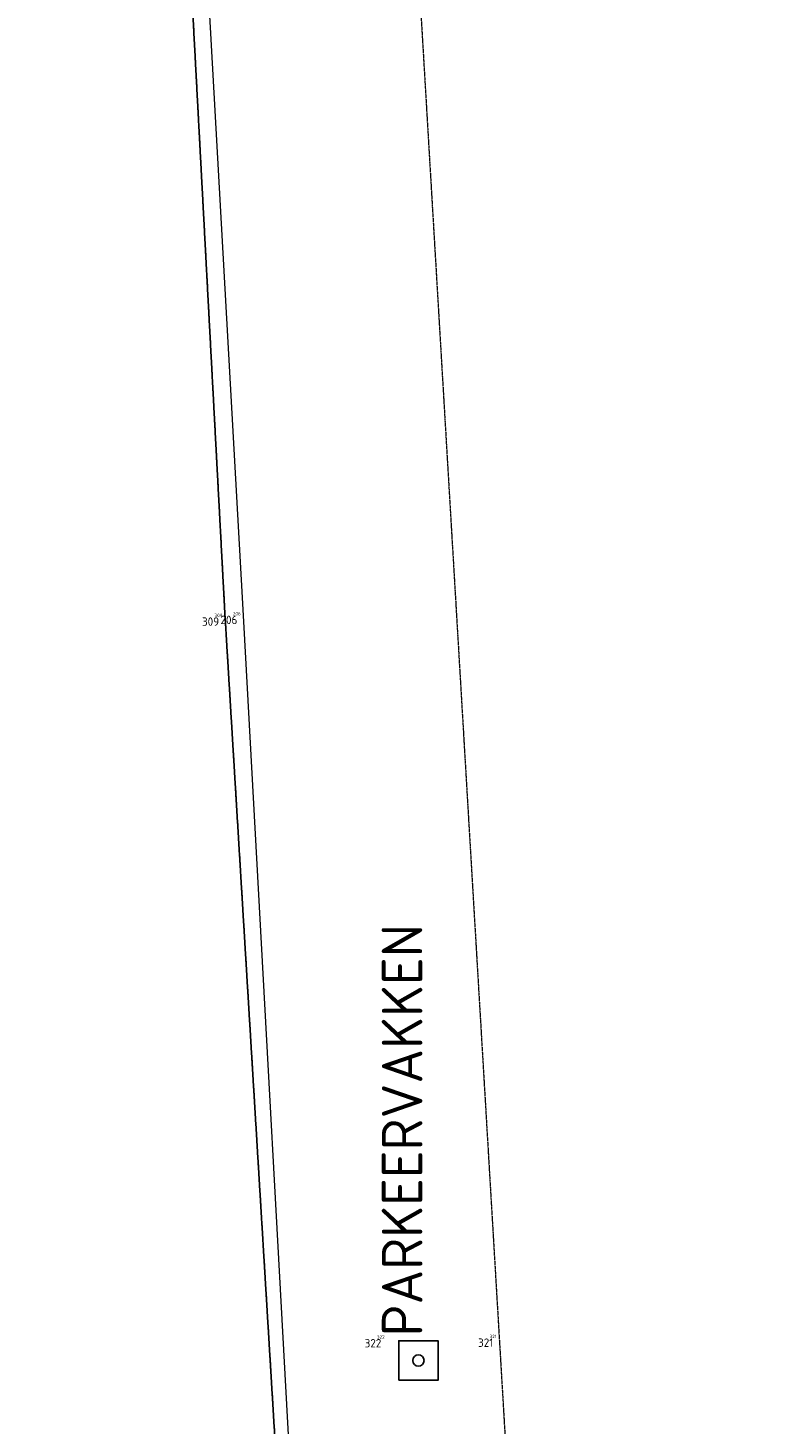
# Model space of a CAD drawing. Header units: millimetres. Extents: x 109167 to 931660, y 98993 to 321604.
# Tile 22 of 39: x 735315 to 742028, y 209606 to 222007. Entities that reach past the tile are written whole.
import ezdxf
from ezdxf.enums import TextEntityAlignment as Align

# ---------------------------------------------------------------- set-up
doc = ezdxf.new("R2010")
doc.units = ezdxf.units.MM
for name, pattern in [('AM-AS', [16, 10, -2, 2, -2]), ('JIS_08_15', [17.25, 15, -0.75, 0.75, -0.75]), ('XX-DASHDOT', [10, 3, -2, 0, -2, 3])]:
    doc.linetypes.add(name, pattern=pattern)
for name, color, linetype in [('- Plangrens ingemeten', 3, 'JIS_08_15'), ('B-ME-AL-SITUATIEMETING-S', 7, 'Continuous'), ('B-WE-AL-SITUATIEMETING-S', 7, 'Continuous'), ('X-XX-AL-MEETPUNT_DATA_PUNTNUMMER-T18', 7, 'Continuous')]:
    doc.layers.add(name, color=color, linetype=linetype)
for name, color, linetype, lineweight in [('B-WE-AM-AS_HULPLIJN-G', 130, 'AM-AS', 18), ('B-WE-VH-KANTOPSLUITING_ACHTERKANTBAND-G', 40, 'XX-DASHDOT', 18), ('B-WE-VH-KANTVERHARDING-G', 40, 'Continuous', 18), ('X-XX-AL-ORIENTATIE-S', 7, 'Continuous', 25)]:
    doc.layers.add(name, color=color, linetype=linetype, lineweight=lineweight)
doc.styles.add('NLCS-ISO-ANNOTATIVE-T18', font='NLCS-ISO.ttf', dxfattribs={"height": 1.8})
doc.styles.add('NLCS-ISO-M1000-T18', font='NLCS-ISO.ttf', dxfattribs={"height": 1.8})

# ---------------------------------------------------------------- blocks, each defined once
blk = doc.blocks.new('SAL-MEETPUNT_MARKER-SO')
at = {"layer": 'X-XX-AL-MEETPUNT_DATA_PUNTNUMMER-T18', "style": 'NLCS-ISO-ANNOTATIVE-T18'}
blk.add_attdef('PUNTID', text='', height=1.5, dxfattribs=at).set_placement((-1, -2.59), align=Align.RIGHT)
blk = doc.blocks.new('SAL-ORIENTATIE_PIKET-SO')
at = {"color": 0, "linetype": 'ByBlock', "lineweight": -2, "transparency": 16777216}
blk.add_lwpolyline([(-0.875, 0.875), (0.875, 0.875), (0.875, -0.875), (-0.875, -0.875)], close=True, dxfattribs=at)
blk.add_circle((0, 0), 0.25, dxfattribs=at)
at = {"color": 0, "linetype": 'ByBlock', "lineweight": 18, "transparency": 16777216, "style": 'NLCS-ISO-M1000-T18'}
blk.add_attdef('NUMMER', (1.073, -0.175), '', height=1.8, dxfattribs=at)

msp = doc.modelspace()

# ---------------------------------------------------------------- linework, layer by layer
at = {"layer": '- Plangrens ingemeten', "elevation": 388.4}
msp.add_lwpolyline([(736184.9, 232840.4), (737842.5, 230036.8), (737927.7, 229693.5), (737821.9, 229296.1), (736557.7, 226284.2), (737062.5, 216825.4), (737634.5, 207385.1), (738178.7, 197386.2), (738470, 192154.1), (738761.2, 186921.9)], dxfattribs=at)
at = {"layer": 'B-WE-AM-AS_HULPLIJN-G'}
msp.add_polyline3d([(738380.3, 229299.4, 312.1), (739496.3, 210421.1, 245.4), (740666.9, 190662, 183.6), (741821.1, 170815.2, 39.4), (742984.7, 150855.1, -147.9)], dxfattribs=at)
at = {"layer": 'B-WE-VH-KANTOPSLUITING_ACHTERKANTBAND-G'}
msp.add_polyline3d([(738761.2, 186921.9, 288.1), (738178.7, 197386.2, 300.9), (737634.5, 207385.1, 350.9), (737062.5, 216825.4, 379.6), (736557.7, 226284.2, 403.9), (737821.9, 229296.1, 413.6), (737927.7, 229693.5, 418.8), (737842.5, 230036.8, 403.6), (736184.9, 232840.4, 388.4), (735804.9, 240408.2, 385.9)], dxfattribs=at)
at = {"layer": 'B-WE-VH-KANTVERHARDING-G'}
msp.add_polyline3d([(735315, 265155.2, 311.6), (735446.1, 256418.1, 281.4), (735469.5, 253648.5, 273.1), (735488, 253122.4, 211.7), (735758.4, 244886.4, 250.8), (735947.9, 240097.6, 284.1), (736154.8, 236096.5, 245.8), (736317.6, 232867.8, 315.6), (738032.1, 230041.1, 301.8), (738085.1, 229767, 303.4), (737989.1, 229292.3, 315.8), (737781.5, 228799.7, 300.4), (737549, 228275.9, 319.1), (736693.8, 226284.8, 308.1), (737224.1, 216840.8, 274.2), (737742.1, 207408.2, 242.4), (738306.8, 197444.1, 228.6), (738893.3, 186958.4, 186.7)], dxfattribs=at)

# ---------------------------------------------------------------- block references
at = {"layer": 'B-ME-AL-SITUATIEMETING-S'}
ref = msp.add_blockref('SAL-MEETPUNT_MARKER-SO', (737062.5, 216825.4, 379.6), dxfattribs=dict(at, xscale=20, yscale=20, zscale=20))
ref.add_attrib('PUNTID', '309', dxfattribs={"layer": 'X-XX-AL-MEETPUNT_DATA_PUNTNUMMER-T18', "height": 30, "style": 'NLCS-ISO-ANNOTATIVE-T18'}).set_placement((737042.5, 216773.7, 379.6), align=Align.RIGHT)
ref = msp.add_blockref('SAL-MEETPUNT_MARKER-SO', (737224.1, 216840.8, 274.2), dxfattribs=dict(at, xscale=20, yscale=20, zscale=20))
ref.add_attrib('PUNTID', '206', dxfattribs={"layer": 'X-XX-AL-MEETPUNT_DATA_PUNTNUMMER-T18', "height": 30, "style": 'NLCS-ISO-ANNOTATIVE-T18'}).set_placement((737204.1, 216789.1, 274.2), align=Align.RIGHT)
ref = msp.add_blockref('SAL-MEETPUNT_MARKER-SO', (738502.3, 210415.9, 273.1), dxfattribs=dict(at, xscale=20, yscale=20, zscale=20))
ref.add_attrib('PUNTID', '322', dxfattribs={"layer": 'X-XX-AL-MEETPUNT_DATA_PUNTNUMMER-T18', "height": 30, "style": 'NLCS-ISO-ANNOTATIVE-T18'}).set_placement((738482.3, 210364.2, 273.1), align=Align.RIGHT)
ref = msp.add_blockref('SAL-MEETPUNT_MARKER-SO', (739496.3, 210421.1, 245.4), dxfattribs=dict(at, xscale=20, yscale=20, zscale=20))
ref.add_attrib('PUNTID', '321', dxfattribs={"layer": 'X-XX-AL-MEETPUNT_DATA_PUNTNUMMER-T18', "height": 30, "style": 'NLCS-ISO-ANNOTATIVE-T18'}).set_placement((739476.3, 210369.4, 245.4), align=Align.RIGHT)
at = {"layer": 'B-WE-AL-SITUATIEMETING-S'}
ref = msp.add_blockref('SAL-MEETPUNT_MARKER-SO', (737062.5, 216825.4, 379.6), dxfattribs=dict(at, xscale=50, yscale=50, zscale=50))
ref.add_attrib('PUNTID', '309', dxfattribs={"layer": 'X-XX-AL-MEETPUNT_DATA_PUNTNUMMER-T18', "height": 75, "style": 'NLCS-ISO-ANNOTATIVE-T18'}).set_placement((737012.5, 216696, 379.6), align=Align.RIGHT)
ref = msp.add_blockref('SAL-MEETPUNT_MARKER-SO', (737224.1, 216840.8, 274.2), dxfattribs=dict(at, xscale=50, yscale=50, zscale=50))
ref.add_attrib('PUNTID', '206', dxfattribs={"layer": 'X-XX-AL-MEETPUNT_DATA_PUNTNUMMER-T18', "height": 75, "style": 'NLCS-ISO-ANNOTATIVE-T18'}).set_placement((737174.1, 216711.4, 274.2), align=Align.RIGHT)
ref = msp.add_blockref('SAL-MEETPUNT_MARKER-SO', (738502.3, 210415.9, 273.1), dxfattribs=dict(at, xscale=50, yscale=50, zscale=50))
ref.add_attrib('PUNTID', '322', dxfattribs={"layer": 'X-XX-AL-MEETPUNT_DATA_PUNTNUMMER-T18', "height": 75, "style": 'NLCS-ISO-ANNOTATIVE-T18'}).set_placement((738452.3, 210286.5, 273.1), align=Align.RIGHT)
ref = msp.add_blockref('SAL-MEETPUNT_MARKER-SO', (739496.3, 210421.1, 245.4), dxfattribs=dict(at, xscale=50, yscale=50, zscale=50))
ref.add_attrib('PUNTID', '321', dxfattribs={"layer": 'X-XX-AL-MEETPUNT_DATA_PUNTNUMMER-T18', "height": 75, "style": 'NLCS-ISO-ANNOTATIVE-T18'}).set_placement((739446.3, 210291.7, 245.4), align=Align.RIGHT)
at = {"layer": 'X-XX-AL-ORIENTATIE-S', "xscale": 200, "yscale": 200, "zscale": 200, "rotation": 90}
msp.add_blockref('SAL-ORIENTATIE_PIKET-SO', (738782, 210170.7, 273.1), dxfattribs=at).add_auto_attribs({'NUMMER': 'PARKEERVAKKEN'})

doc.saveas('drawing.dxf')
